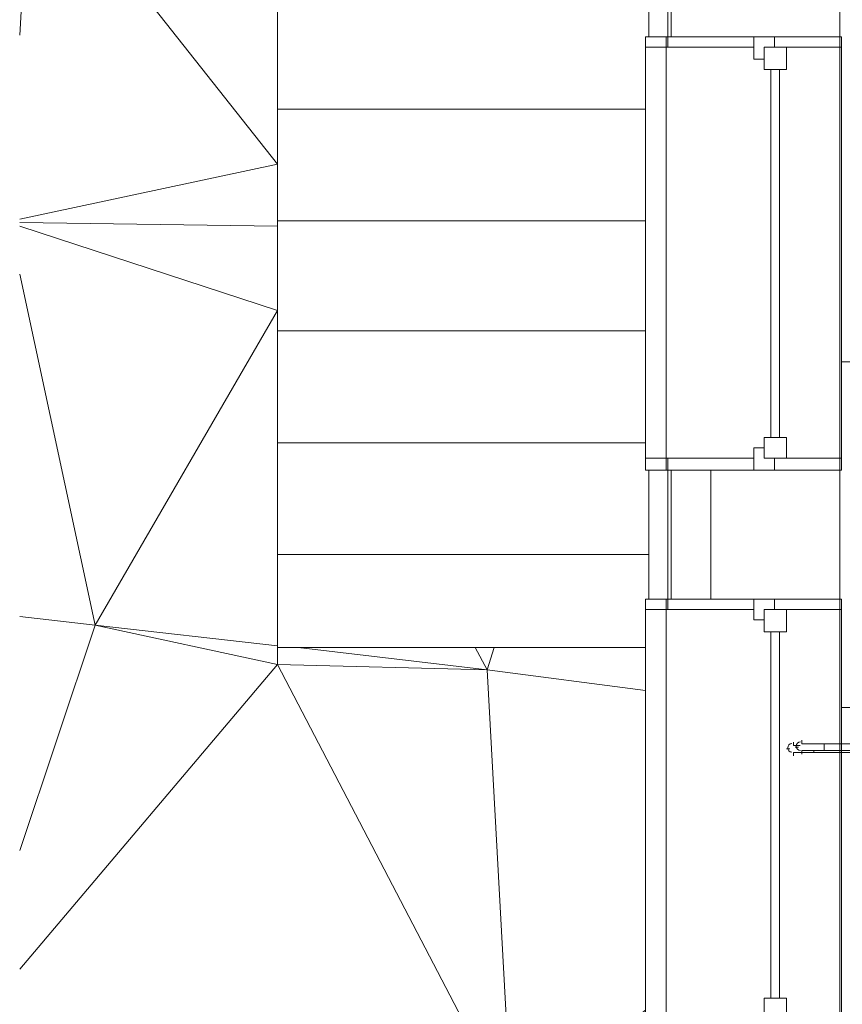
# Model space of a CAD drawing. Header units: millimetres. Extents: x 413 to 305578, y 115 to 38116.
# Tile 5 of 194: x 11474 to 13377, y 12896 to 15173. Entities that reach past the tile are written whole.
import ezdxf

# ---------------------------------------------------------------- set-up
doc = ezdxf.new("R2010")
doc.units = ezdxf.units.MM
for name, color, linetype, true_color in [('PDF$_59-60$-$Floor$Plan$-$В_Этаж$00_Сводный$A-DETL-MBND', 7, 'Continuous', 0xdd3700), ('PDF$_59-60$-$Floor$Plan$-$В_Этаж$00_Сводный$P-PIPE-CNTR', 150, 'Continuous', 0x007fff), ('PDF$_V$line_ifc_RVT-1-В_Этаж$00_Сводный$A-COLS', 7, 'Continuous', 0xbababa), ('PDF$_V$line_ifc_RVT-1-В_Этаж$00_Сводный$A-GENM', 7, 'Continuous', 0xdd6e6e), ('PDF$_V$line_ifc_RVT-1-В_Этаж$00_Сводный$A-GLAZ', 7, 'Continuous', 0xdddd6e), ('PDF$_V$line_ifc_RVT-1-В_Этаж$00_Сводный$A-PART', 7, 'Continuous', 0xdcdcdc), ('PDF$_V$line_ifc_RVT-1-В_Этаж$00_Сводный$A-WALL', 7, 'Continuous', 0xbababa), ('PDF$_V$line_ifc_RVT-1-В_Этаж$00_Сводный$I-FURN', 7, 'Continuous', 0xdcdcdc), ('PDF$_V$line_ifc_RVT-1-В_Этаж$00_Сводный$L-SITE', 7, 'Continuous', 0xdcdcdc), ('PDF$_V$line_ifc_RVT-1-В_Этаж$00_Сводный$S-STRS', 7, 'Continuous', 0xdcdcdc)]:
    doc.layers.add(name, color=color, linetype=linetype, true_color=true_color)
doc.layers.add('PDF$_59-60$-$Floor$Plan$-$В_Этаж$00_Сводный$P-PIPE', color=3, linetype='Continuous')

msp = doc.modelspace()

# ---------------------------------------------------------------- linework, layer by layer
at = {"layer": 'PDF$_59-60$-$Floor$Plan$-$В_Этаж$00_Сводный$A-DETL-MBND', "color": 5, "lineweight": 0}
for points in [[(13264, 13494.9), (13267.9, 13494.9), (13271.9, 13494.9), (13275.9, 13494.9)], [(13299.8, 13479), (13295.8, 13479), (13291.8, 13479), (13287.8, 13479), (13283.8, 13479), (13279.9, 13479), (13275.9, 13479), (13271.9, 13479)]]:
    msp.add_lwpolyline(points, dxfattribs=at)
at = {"layer": 'PDF$_59-60$-$Floor$Plan$-$В_Этаж$00_Сводный$A-DETL-MBND', "color": 1, "lineweight": 0}
for points in [[(13287.8, 13498.9), (13291.8, 13498.9), (13295.8, 13498.9), (13299.8, 13498.9)], [(13307.7, 13498.9), (13311.7, 13498.9), (13315.7, 13498.9), (13319.6, 13498.9), (13323.6, 13498.9), (13327.6, 13498.9), (13331.6, 13498.9)]]:
    msp.add_lwpolyline(points, dxfattribs=at)
at = {"layer": 'PDF$_59-60$-$Floor$Plan$-$В_Этаж$00_Сводный$P-PIPE', "color": 1, "lineweight": 0}
msp.add_lwpolyline([(13280.8, 13503.4, 0.414211), (13270.8, 13493.5, 0.414211), (13280.8, 13483.5)], format="xyb", dxfattribs=at)
at = {"layer": 'PDF$_59-60$-$Floor$Plan$-$В_Этаж$00_Сводный$P-PIPE', "color": 5, "lineweight": 0}
msp.add_lwpolyline([(13260.9, 13499.5, 0.414211), (13251, 13489.5, 0.414211), (13260.9, 13479.6)], format="xyb", dxfattribs=at)
for points in [[(13279.9, 13494.9), (13275.9, 13494.9), (13271.9, 13494.9), (13267.9, 13494.9), (13264, 13494.9)], [(13264, 13479), (13267.9, 13479), (13271.9, 13479), (13275.9, 13479), (13279.9, 13479), (13283.8, 13479), (13287.8, 13479), (13291.8, 13479), (13295.8, 13479), (13299.8, 13479), (13303.7, 13479), (13307.7, 13479), (13311.7, 13479), (13311.7, 13483), (13311.7, 13479), (13423.1, 13479)]]:
    msp.add_lwpolyline(points, dxfattribs=at)
at = {"layer": 'PDF$_59-60$-$Floor$Plan$-$В_Этаж$00_Сводный$P-PIPE', "color": 1, "lineweight": 0}
for points in [[(13283.8, 13483), (13287.8, 13483), (13291.8, 13483), (13295.8, 13483), (13299.8, 13483), (13303.7, 13483), (13307.7, 13483), (13311.7, 13483), (13315.7, 13483), (13319.6, 13483), (13323.6, 13483), (13327.6, 13483), (13331.6, 13483), (13335.6, 13483), (13335.6, 13491), (13335.6, 13498.9), (13331.6, 13498.9), (13327.6, 13498.9), (13323.6, 13498.9), (13319.6, 13498.9), (13315.7, 13498.9), (13311.7, 13498.9), (13307.7, 13498.9), (13303.7, 13498.9), (13299.8, 13498.9), (13295.8, 13498.9), (13291.8, 13498.9), (13287.8, 13498.9), (13283.8, 13498.9)], [(13427, 13498.9), (13335.6, 13498.9), (13335.6, 13483), (13427, 13483)]]:
    msp.add_lwpolyline(points, dxfattribs=at)
at = {"layer": 'PDF$_59-60$-$Floor$Plan$-$В_Этаж$00_Сводный$P-PIPE-CNTR', "color": 1, "lineweight": 0}
for points in [[(13283.8, 13498.9), (13283.8, 13506.9)], [(13267.9, 13491), (13275.9, 13491)], [(13283.8, 13475), (13283.8, 13483)]]:
    msp.add_lwpolyline(points, dxfattribs=at)
at = {"layer": 'PDF$_59-60$-$Floor$Plan$-$В_Этаж$00_Сводный$P-PIPE-CNTR', "color": 5, "lineweight": 0}
for points in [[(13248.1, 13487), (13256, 13487)], [(13264, 13494.9), (13264, 13502.9)], [(13264, 13471.1), (13264, 13479)]]:
    msp.add_lwpolyline(points, dxfattribs=at)
at = {"layer": 'PDF$_V$line_ifc_RVT-1-В_Этаж$00_Сводный$A-COLS', "lineweight": 0}
msp.add_lwpolyline([(13371.4, 14131.3), (13073, 14131.3), (13073, 13833), (13371.4, 13833)], close=True, dxfattribs=at)
at = {"layer": 'PDF$_V$line_ifc_RVT-1-В_Этаж$00_Сводный$A-GENM', "lineweight": 0}
for points in [[(12929.9, 15670.6), (12929.9, 15133.6), (12937.8, 15133.6), (12981.6, 15133.6), (12981.6, 15670.6), (12973.6, 15670.6)], [(13172.5, 15133.6), (12969.6, 15133.6), (12969.6, 14131.3), (13172.5, 14131.3), (13371.4, 14131.3), (13371.4, 15133.6)], [(12929.9, 14131.3), (12929.9, 13833), (12937.8, 13833), (12981.6, 13833), (12981.6, 14131.3), (12969.6, 14131.3)], [(12969.6, 12834.7), (13172.5, 12834.7), (13371.4, 12834.7), (13371.4, 13833), (13172.5, 13833), (12969.6, 13833)]]:
    msp.add_lwpolyline(points, close=True, dxfattribs=at)
at = {"layer": 'PDF$_V$line_ifc_RVT-1-В_Этаж$00_Сводный$A-GLAZ', "lineweight": 0}
for points in [[(12921.9, 15133.6), (12921.9, 15109.8), (12973.6, 15109.8), (12973.6, 15133.6)], [(12973.6, 15133.6), (12973.6, 15109.8), (13172.5, 15109.8), (13172.5, 15133.6)], [(13196.3, 15081.9), (13196.3, 15109.8), (13220.2, 15109.8), (13220.2, 15133.6), (13172.5, 15133.6), (13172.5, 15081.9)], [(13220.2, 15133.6), (13220.2, 15109.8), (13371.4, 15109.8), (13371.4, 15133.6)], [(13375.3, 15133.6), (13371.4, 15133.6), (13371.4, 15109.8), (13375.3, 15109.8)], [(13196.3, 15109.8), (13196.3, 15058.1), (13248.1, 15058.1), (13248.1, 15109.8)], [(13196.3, 14206.9), (13196.3, 14159.2), (13248.1, 14159.2), (13248.1, 14206.9)], [(13220.2, 14159.2), (13196.3, 14159.2), (13196.3, 14183), (13172.5, 14183), (13172.5, 14131.3), (13220.2, 14131.3)], [(12921.9, 14159.2), (12921.9, 14131.3), (12973.6, 14131.3), (12973.6, 14159.2)], [(12973.6, 14131.3), (13172.5, 14131.3), (13172.5, 14159.2), (12973.6, 14159.2)], [(13220.2, 14159.2), (13220.2, 14131.3), (13371.4, 14131.3), (13371.4, 14159.2)], [(13371.4, 14131.3), (13375.3, 14131.3), (13375.3, 14159.2), (13371.4, 14159.2)], [(12973.6, 13833), (12921.9, 13833), (12921.9, 13809.1), (12973.6, 13809.1)], [(13172.5, 13809.1), (13172.5, 13833), (12973.6, 13833), (12973.6, 13809.1)], [(13220.2, 13809.1), (13220.2, 13833), (13172.5, 13833), (13172.5, 13785.3), (13196.3, 13785.3), (13196.3, 13809.1)], [(13371.4, 13833), (13220.2, 13833), (13220.2, 13809.1), (13371.4, 13809.1)], [(13375.3, 13809.1), (13375.3, 13833), (13371.4, 13833), (13371.4, 13809.1)], [(13196.3, 13757.4), (13248.1, 13757.4), (13248.1, 13809.1), (13196.3, 13809.1)], [(13248.1, 12910.2), (13196.3, 12910.2), (13196.3, 12858.5), (13248.1, 12858.5)]]:
    msp.add_lwpolyline(points, close=True, dxfattribs=at)
at = {"layer": 'PDF$_V$line_ifc_RVT-1-В_Этаж$00_Сводный$A-GLAZ', "color": 254, "lineweight": 0, "true_color": 0xdcdcdc}
for points in [[(12921.9, 14159.2), (12921.9, 15109.8)], [(13375.3, 14159.2), (13375.3, 15109.8)], [(13212.3, 15058.1), (13212.3, 14206.9)], [(13232.1, 14206.9), (13232.1, 15058.1)], [(12921.9, 13809.1), (12921.9, 12858.5)], [(13375.3, 13809.1), (13375.3, 12858.5)], [(13212.3, 13757.4), (13212.3, 12910.2)], [(13232.1, 12910.2), (13232.1, 13757.4)]]:
    msp.add_lwpolyline(points, dxfattribs=at)
at = {"layer": 'PDF$_V$line_ifc_RVT-1-В_Этаж$00_Сводный$A-PART', "lineweight": 0}
for points in [[(12921.9, 14195), (12070.7, 14195), (12070.7, 14453.5), (12070.7, 14708.1), (12070.7, 14966.6), (12070.7, 15225.1), (12070.7, 15479.7), (12929.9, 15479.7)], [(12921.9, 14966.6), (12070.7, 14966.6)], [(12921.9, 14708.1), (12070.7, 14708.1)], [(12921.9, 14453.5), (12070.7, 14453.5)], [(12929.9, 13936.4), (12070.7, 13936.4), (12070.7, 14139.3)], [(12070.7, 13777.3), (12070.7, 13721.6), (12556, 13721.6)]]:
    msp.add_lwpolyline(points, dxfattribs=at)
at = {"layer": 'PDF$_V$line_ifc_RVT-1-В_Этаж$00_Сводный$A-WALL', "lineweight": 0}
for points in [[(13371.4, 15133.6), (13371.4, 18749.1), (12973.6, 18749.1), (12973.6, 15133.6), (13172.5, 15133.6)], [(13073, 13833), (13073, 14131.3), (12973.6, 14131.3), (12973.6, 13833)]]:
    msp.add_lwpolyline(points, close=True, dxfattribs=at)
at = {"layer": 'PDF$_V$line_ifc_RVT-1-В_Этаж$00_Сводный$I-FURN', "lineweight": 0}
msp.add_lwpolyline([(13375.3, 14381.9), (14970.3, 14381.9), (14970.3, 13582.4), (13375.3, 13582.4)], dxfattribs=at)
at = {"layer": 'PDF$_V$line_ifc_RVT-1-В_Этаж$00_Сводный$L-SITE', "lineweight": 0}
for points in [[(11474.1, 15137.6), (11498, 15563.2), (12070.7, 14839.3), (11474.1, 14712)], [(11474.1, 14704.1), (12070.7, 14696.1)], [(11474.1, 14696.1), (12070.7, 14501.2), (11649.1, 13773.4), (12070.7, 13725.6)], [(11474.1, 14584.8), (11649.1, 13773.4), (12070.7, 13681.9), (12070.7, 13721.6)], [(12070.7, 14195), (12070.7, 14139.3)], [(12070.7, 13936.4), (12070.7, 13777.3)], [(11474.1, 13793.2), (11649.1, 13773.4), (11474.1, 13252.3)], [(12070.7, 13681.9), (12556, 13669.9), (12528.1, 13721.6)], [(12118.5, 13721.6), (12556, 13669.9), (12611.7, 12643.8), (12921.9, 12882.4)], [(12556, 13721.6), (12571.9, 13721.6), (12921.9, 13721.6)], [(12571.9, 13721.6), (12556, 13669.9), (12921.9, 13622.2)], [(11474.1, 12977.9), (12070.7, 13681.9), (12611.7, 12643.8), (12031, 11028.9), (12973.6, 10969.2)]]:
    msp.add_lwpolyline(points, dxfattribs=at)
at = {"layer": 'PDF$_V$line_ifc_RVT-1-В_Этаж$00_Сводный$S-STRS', "lineweight": 0}
for points in [[(12921.9, 14195), (12070.7, 14195), (12070.7, 14453.5), (12070.7, 14708.1), (12070.7, 14966.6), (12070.7, 15225.1), (12070.7, 15479.7), (12929.9, 15479.7)], [(12921.9, 14966.6), (12070.7, 14966.6)], [(12921.9, 14708.1), (12070.7, 14708.1)], [(12921.9, 14453.5), (12070.7, 14453.5)], [(12929.9, 13936.4), (12070.7, 13936.4), (12070.7, 14139.3)], [(12070.7, 13777.3), (12070.7, 13721.6), (12556, 13721.6)]]:
    msp.add_lwpolyline(points, dxfattribs=at)

doc.saveas('drawing.dxf')
